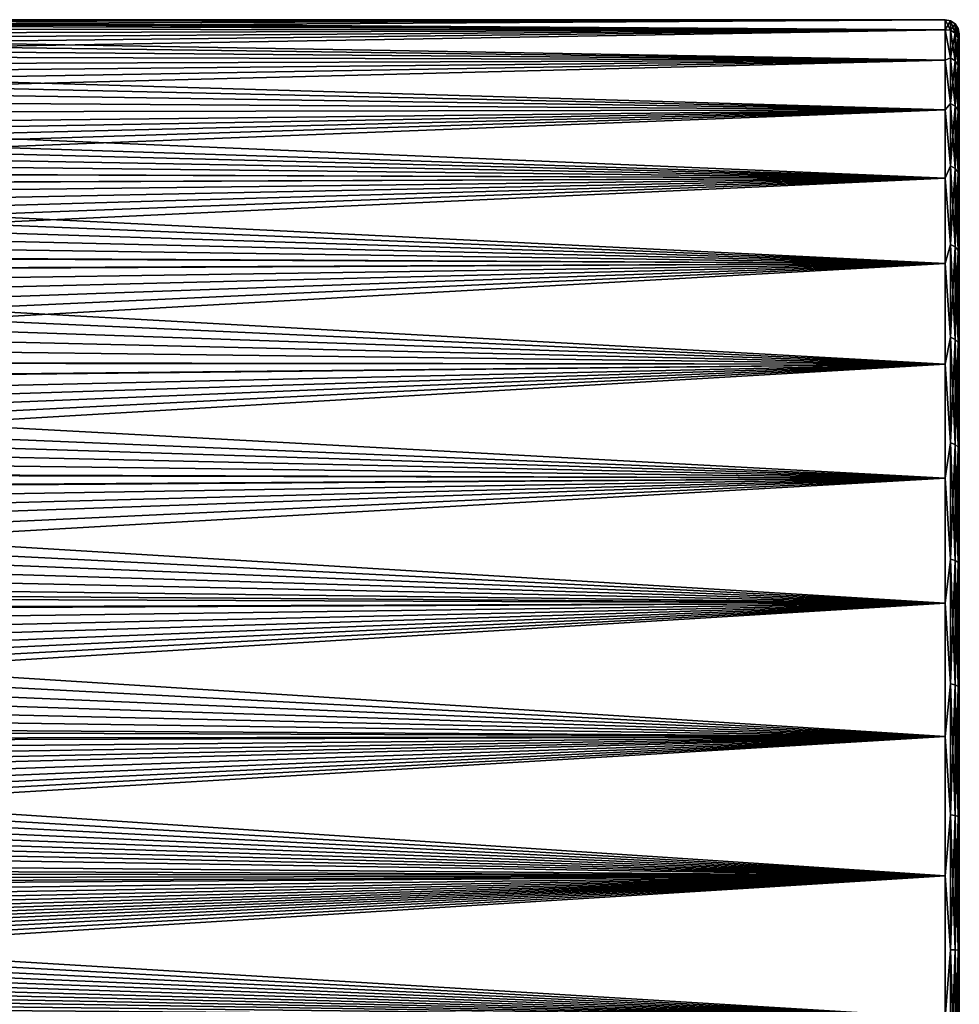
# Model space of a CAD drawing. Header units: millimetres. Extents: x -24 to 72, y 0 to 310.
# Tile 37 of 251: x 40 to 60, y 85 to 106. Entities that reach past the tile are written whole.
import ezdxf

# ---------------------------------------------------------------- set-up
doc = ezdxf.new("R2010")
doc.units = ezdxf.units.MM
doc.header["$LTSCALE"] = 65.185185
for name, color, linetype in [('10', 7, 'CONTINUOUS'), ('6', 7, 'CONTINUOUS'), ('7', 7, 'CONTINUOUS'), ('8', 7, 'CONTINUOUS'), ('9', 7, 'CONTINUOUS')]:
    doc.layers.add(name, color=color, linetype=linetype)

msp = doc.modelspace()

# ---------------------------------------------------------------- linework, layer by layer
at = {"layer": '10', "color": 7, "linetype": 'CONTINUOUS'}
for points in [[(59.7, 105.286, -2.989), (59.7, 105.5), (59.815, 105.282, -2.856), (59.7, 105.286, -2.989)], [(59.7, 105.5), (59.815, 105.477), (59.815, 105.282, -2.856), (59.7, 105.5)], [(59.815, 105.477), (59.912, 105.412, 0), (59.912, 105.217, -2.848), (59.815, 105.477)], [(59.815, 105.282, -2.856), (59.815, 105.477), (59.912, 105.217, -2.848), (59.815, 105.282, -2.856)], [(59.7, 104.649, -5.916), (59.7, 105.286, -2.989), (59.815, 104.699, -5.66), (59.7, 104.649, -5.916)], [(59.815, 104.699, -5.66), (59.7, 105.286, -2.989), (59.815, 105.282, -2.856), (59.815, 104.699, -5.66)], [(59.815, 104.699, -5.66), (59.815, 105.282, -2.856), (59.912, 104.637, -5.642), (59.815, 104.699, -5.66)], [(59.912, 104.637, -5.642), (59.815, 105.282, -2.856), (59.912, 105.217, -2.848), (59.912, 104.637, -5.642)], [(59.912, 105.412, 0), (59.977, 105.315, 0), (59.977, 105.121, -2.834), (59.912, 105.412, 0)], [(59.912, 105.217, -2.848), (59.912, 105.412, 0), (59.977, 105.121, -2.834), (59.912, 105.217, -2.848)], [(60, 105.2), (60, 104.992, -2.925), (59.977, 105.315, 0), (60, 105.2)], [(59.977, 105.315, 0), (60, 104.992, -2.925), (59.977, 105.121, -2.834), (59.977, 105.315, 0)], [(59.912, 104.637, -5.642), (59.912, 105.217, -2.848), (59.977, 104.543, -5.616), (59.912, 104.637, -5.642)], [(59.977, 104.543, -5.616), (59.912, 105.217, -2.848), (59.977, 105.121, -2.834), (59.977, 104.543, -5.616)], [(60, 104.992, -2.925), (59.977, 104.543, -5.616), (59.977, 105.121, -2.834), (60, 104.992, -2.925)], [(60, 104.992, -2.925), (60, 104.367, -5.812), (59.977, 104.543, -5.616), (60, 104.992, -2.925)], [(59.815, 103.74, -8.357), (59.7, 104.649, -5.916), (59.815, 104.699, -5.66), (59.815, 103.74, -8.357)], [(59.7, 103.602, -8.724), (59.7, 104.649, -5.916), (59.815, 103.74, -8.357), (59.7, 103.602, -8.724)], [(59.815, 103.74, -8.357), (59.815, 104.699, -5.66), (59.912, 103.681, -8.331), (59.815, 103.74, -8.357)], [(59.912, 103.681, -8.331), (59.815, 104.699, -5.66), (59.912, 104.637, -5.642), (59.912, 103.681, -8.331)], [(59.912, 103.681, -8.331), (59.912, 104.637, -5.642), (59.977, 103.591, -8.293), (59.912, 103.681, -8.331)], [(59.977, 103.591, -8.293), (59.912, 104.637, -5.642), (59.977, 104.543, -5.616), (59.977, 103.591, -8.293)], [(60, 104.367, -5.812), (60, 103.901, -7.217), (59.977, 104.543, -5.616), (60, 104.367, -5.812)], [(60, 103.901, -7.217), (59.977, 103.591, -8.293), (59.977, 104.543, -5.616), (60, 103.901, -7.217)], [(60, 103.901, -7.217), (60, 103.336, -8.584), (59.977, 103.591, -8.293), (60, 103.901, -7.217)], [(59.815, 102.423, -10.899), (59.7, 103.602, -8.724), (59.815, 103.74, -8.357), (59.815, 102.423, -10.899)], [(59.7, 102.166, -11.353), (59.7, 103.602, -8.724), (59.815, 102.423, -10.899), (59.7, 102.166, -11.353)], [(59.815, 102.423, -10.899), (59.815, 103.74, -8.357), (59.912, 102.368, -10.866), (59.815, 102.423, -10.899)], [(59.912, 102.368, -10.866), (59.815, 103.74, -8.357), (59.912, 103.681, -8.331), (59.912, 102.368, -10.866)], [(59.912, 102.368, -10.866), (59.912, 103.681, -8.331), (59.977, 102.284, -10.815), (59.912, 102.368, -10.866)], [(59.977, 102.284, -10.815), (59.912, 103.681, -8.331), (59.977, 103.591, -8.293), (59.977, 102.284, -10.815)], [(60, 103.336, -8.584), (59.977, 102.284, -10.815), (59.977, 103.591, -8.293), (60, 103.336, -8.584)], [(60, 103.336, -8.584), (60, 101.923, -11.178), (59.977, 102.284, -10.815), (60, 103.336, -8.584)], [(59.815, 100.772, -13.238), (59.7, 102.166, -11.353), (59.815, 102.423, -10.899), (59.815, 100.772, -13.238)], [(59.815, 100.772, -13.238), (59.815, 102.423, -10.899), (59.912, 100.722, -13.197), (59.815, 100.772, -13.238)], [(59.912, 100.722, -13.197), (59.815, 102.423, -10.899), (59.912, 102.368, -10.866), (59.912, 100.722, -13.197)], [(59.912, 100.722, -13.197), (59.912, 102.368, -10.866), (59.977, 100.646, -13.136), (59.912, 100.722, -13.197)], [(59.977, 100.646, -13.136), (59.912, 102.368, -10.866), (59.977, 102.284, -10.815), (59.977, 100.646, -13.136)], [(59.7, 100.371, -13.752), (59.7, 102.166, -11.353), (59.815, 100.772, -13.238), (59.7, 100.371, -13.752)], [(60, 101.923, -11.178), (60, 101.08, -12.393), (59.977, 102.284, -10.815), (60, 101.923, -11.178)], [(60, 101.08, -12.393), (59.977, 100.646, -13.136), (59.977, 102.284, -10.815), (60, 101.08, -12.393)], [(60, 101.08, -12.393), (60, 100.153, -13.545), (59.977, 100.646, -13.136), (60, 101.08, -12.393)], [(59.815, 98.818, -15.331), (59.7, 100.371, -13.752), (59.815, 100.772, -13.238), (59.815, 98.818, -15.331)], [(59.815, 98.818, -15.331), (59.815, 100.772, -13.238), (59.912, 98.774, -15.283), (59.815, 98.818, -15.331)], [(59.912, 98.774, -15.283), (59.815, 100.772, -13.238), (59.912, 100.722, -13.197), (59.912, 98.774, -15.283)], [(59.912, 98.774, -15.283), (59.912, 100.722, -13.197), (59.977, 98.707, -15.212), (59.912, 98.774, -15.283)], [(59.977, 98.707, -15.212), (59.912, 100.722, -13.197), (59.977, 100.646, -13.136), (59.977, 98.707, -15.212)], [(60, 100.153, -13.545), (59.977, 98.707, -15.212), (59.977, 100.646, -13.136), (60, 100.153, -13.545)], [(59.7, 98.252, -15.871), (59.7, 100.371, -13.752), (59.815, 98.818, -15.331), (59.7, 98.252, -15.871)], [(60, 100.153, -13.545), (60, 98.064, -15.637), (59.977, 98.707, -15.212), (60, 100.153, -13.545)], [(59.815, 96.597, -17.138), (59.7, 98.252, -15.871), (59.815, 98.818, -15.331), (59.815, 96.597, -17.138)], [(59.815, 96.597, -17.138), (59.815, 98.818, -15.331), (59.912, 96.56, -17.085), (59.815, 96.597, -17.138)], [(59.912, 96.56, -17.085), (59.815, 98.818, -15.331), (59.912, 98.774, -15.283), (59.912, 96.56, -17.085)], [(59.912, 96.56, -17.085), (59.912, 98.774, -15.283), (59.977, 96.503, -17.005), (59.912, 96.56, -17.085)], [(59.977, 96.503, -17.005), (59.912, 98.774, -15.283), (59.977, 98.707, -15.212), (59.977, 96.503, -17.005)], [(60, 98.064, -15.637), (59.977, 96.503, -17.005), (59.977, 98.707, -15.212), (60, 98.064, -15.637)], [(59.7, 95.853, -17.666), (59.7, 98.252, -15.871), (59.815, 96.597, -17.138), (59.7, 95.853, -17.666)], [(60, 98.064, -15.637), (60, 95.699, -17.409), (59.977, 96.503, -17.005), (60, 98.064, -15.637)], [(59.815, 94.151, -18.625), (59.7, 95.853, -17.666), (59.815, 96.597, -17.138), (59.815, 94.151, -18.625)], [(59.815, 94.151, -18.625), (59.815, 96.597, -17.138), (59.912, 94.121, -18.567), (59.815, 94.151, -18.625)], [(59.912, 94.121, -18.567), (59.815, 96.597, -17.138), (59.912, 96.56, -17.085), (59.912, 94.121, -18.567)], [(59.912, 94.121, -18.567), (59.912, 96.56, -17.085), (59.977, 94.076, -18.481), (59.912, 94.121, -18.567)], [(59.977, 94.076, -18.481), (59.912, 96.56, -17.085), (59.977, 96.503, -17.005), (59.977, 94.076, -18.481)], [(60, 95.699, -17.409), (59.977, 94.076, -18.481), (59.977, 96.503, -17.005), (60, 95.699, -17.409)], [(59.7, 93.224, -19.102), (59.7, 95.853, -17.666), (59.815, 94.151, -18.625), (59.7, 93.224, -19.102)], [(60, 95.699, -17.409), (60, 93.105, -18.827), (59.977, 94.076, -18.481), (60, 95.699, -17.409)], [(59.815, 91.525, -19.766), (59.7, 93.224, -19.102), (59.815, 94.151, -18.625), (59.815, 91.525, -19.766)], [(59.815, 91.525, -19.766), (59.815, 94.151, -18.625), (59.912, 91.503, -19.705), (59.815, 91.525, -19.766)], [(59.912, 91.503, -19.705), (59.815, 94.151, -18.625), (59.912, 94.121, -18.567), (59.912, 91.503, -19.705)], [(59.912, 91.503, -19.705), (59.912, 94.121, -18.567), (59.977, 91.47, -19.613), (59.912, 91.503, -19.705)], [(59.977, 91.47, -19.613), (59.912, 94.121, -18.567), (59.977, 94.076, -18.481), (59.977, 91.47, -19.613)], [(60, 93.105, -18.827), (59.977, 91.47, -19.613), (59.977, 94.076, -18.481), (60, 93.105, -18.827)], [(59.7, 90.416, -20.149), (59.7, 93.224, -19.102), (59.815, 91.525, -19.766), (59.7, 90.416, -20.149)], [(60, 93.105, -18.827), (60, 90.336, -19.86), (59.977, 91.47, -19.613), (60, 93.105, -18.827)], [(59.815, 88.768, -20.538), (59.7, 90.416, -20.149), (59.815, 91.525, -19.766), (59.815, 88.768, -20.538)], [(59.815, 88.768, -20.538), (59.815, 91.525, -19.766), (59.912, 88.755, -20.475), (59.815, 88.768, -20.538)], [(59.912, 88.755, -20.475), (59.815, 91.525, -19.766), (59.912, 91.503, -19.705), (59.912, 88.755, -20.475)], [(59.912, 88.755, -20.475), (59.912, 91.503, -19.705), (59.977, 88.735, -20.379), (59.912, 88.755, -20.475)], [(59.977, 88.735, -20.379), (59.912, 91.503, -19.705), (59.977, 91.47, -19.613), (59.977, 88.735, -20.379)], [(60, 90.336, -19.86), (59.977, 88.735, -20.379), (59.977, 91.47, -19.613), (60, 90.336, -19.86)], [(59.7, 87.489, -20.786), (59.7, 90.416, -20.149), (59.815, 88.768, -20.538), (59.7, 87.489, -20.786)], [(60, 90.336, -19.86), (60, 87.448, -20.489), (59.977, 88.735, -20.379), (60, 90.336, -19.86)], [(59.815, 85.932, -20.928), (59.7, 87.489, -20.786), (59.815, 88.768, -20.538), (59.815, 85.932, -20.928)], [(59.815, 85.932, -20.928), (59.815, 88.768, -20.538), (59.912, 85.927, -20.863), (59.815, 85.932, -20.928)], [(59.912, 85.927, -20.863), (59.815, 88.768, -20.538), (59.912, 88.755, -20.475), (59.912, 85.927, -20.863)], [(59.912, 85.927, -20.863), (59.912, 88.755, -20.475), (59.977, 85.92, -20.766), (59.912, 85.927, -20.863)], [(59.977, 85.92, -20.766), (59.912, 88.755, -20.475), (59.977, 88.735, -20.379), (59.977, 85.92, -20.766)], [(60, 87.448, -20.489), (59.977, 85.92, -20.766), (59.977, 88.735, -20.379), (60, 87.448, -20.489)], [(59.7, 84.5, -21), (59.7, 87.489, -20.786), (59.815, 85.932, -20.928), (59.7, 84.5, -21)], [(60, 87.448, -20.489), (60, 84.5, -20.7), (59.977, 85.92, -20.766), (60, 87.448, -20.489)], [(59.815, 83.068, -20.928), (59.7, 84.5, -21), (59.815, 85.932, -20.928), (59.815, 83.068, -20.928)], [(59.815, 83.068, -20.928), (59.815, 85.932, -20.928), (59.912, 83.073, -20.863), (59.815, 83.068, -20.928)], [(59.912, 83.073, -20.863), (59.815, 85.932, -20.928), (59.912, 85.927, -20.863), (59.912, 83.073, -20.863)], [(59.912, 83.073, -20.863), (59.912, 85.927, -20.863), (59.977, 83.08, -20.766), (59.912, 83.073, -20.863)], [(59.977, 83.08, -20.766), (59.912, 85.927, -20.863), (59.977, 85.92, -20.766), (59.977, 83.08, -20.766)], [(60, 84.5, -20.7), (59.977, 83.08, -20.766), (59.977, 85.92, -20.766), (60, 84.5, -20.7)]]:
    msp.add_3dface(points, dxfattribs=at)
at = {"layer": '6', "color": 7, "linetype": 'CONTINUOUS'}
for points in [[(28.429, 105.388, 2.163), (28.373, 105.303, 2.868), (59.7, 105.5), (28.429, 105.388, 2.163)], [(59.7, 105.5), (28.373, 105.303, 2.868), (59.7, 105.286, 2.989), (59.7, 105.5)], [(28.469, 105.45, 1.451), (28.429, 105.388, 2.163), (59.7, 105.5), (28.469, 105.45, 1.451)], [(28.492, 105.487, 0.729), (28.469, 105.45, 1.451), (59.7, 105.5), (28.492, 105.487, 0.729)], [(28.5, 105.5), (28.492, 105.487, 0.729), (59.7, 105.5), (28.5, 105.5)], [(28.105, 104.912, 4.935), (27.98, 104.737, 5.609), (59.7, 105.286, 2.989), (28.105, 104.912, 4.935)], [(59.7, 105.286, 2.989), (27.98, 104.737, 5.609), (59.7, 104.649, 5.916), (59.7, 105.286, 2.989)], [(28.211, 105.065, 4.253), (28.105, 104.912, 4.935), (59.7, 105.286, 2.989), (28.211, 105.065, 4.253)], [(28.301, 105.195, 3.564), (28.211, 105.065, 4.253), (59.7, 105.286, 2.989), (28.301, 105.195, 3.564)], [(28.373, 105.303, 2.868), (28.301, 105.195, 3.564), (59.7, 105.286, 2.989), (28.373, 105.303, 2.868)], [(27.498, 104.084, 7.582), (27.298, 103.822, 8.226), (59.7, 104.649, 5.916), (27.498, 104.084, 7.582)], [(59.7, 104.649, 5.916), (27.298, 103.822, 8.226), (59.7, 103.602, 8.724), (59.7, 104.649, 5.916)], [(27.678, 104.323, 6.931), (27.498, 104.084, 7.582), (59.7, 104.649, 5.916), (27.678, 104.323, 6.931)], [(27.838, 104.541, 6.274), (27.678, 104.323, 6.931), (59.7, 104.649, 5.916), (27.838, 104.541, 6.274)], [(27.98, 104.737, 5.609), (27.838, 104.541, 6.274), (59.7, 104.649, 5.916), (27.98, 104.737, 5.609)], [(27.298, 103.822, 8.226), (27.078, 103.538, 8.863), (59.7, 103.602, 8.724), (27.298, 103.822, 8.226)], [(26.285, 102.541, 10.748), (26.08, 102.288, 11.161), (59.7, 103.602, 8.724), (26.285, 102.541, 10.748)], [(59.7, 103.602, 8.724), (26.08, 102.288, 11.161), (59.7, 102.166, 11.353), (59.7, 103.602, 8.724)], [(26.479, 102.782, 10.333), (26.285, 102.541, 10.748), (59.7, 103.602, 8.724), (26.479, 102.782, 10.333)], [(26.663, 103.012, 9.915), (26.479, 102.782, 10.333), (59.7, 103.602, 8.724), (26.663, 103.012, 9.915)], [(26.837, 103.23, 9.496), (26.663, 103.012, 9.915), (59.7, 103.602, 8.724), (26.837, 103.23, 9.496)], [(27.078, 103.538, 8.863), (26.837, 103.23, 9.496), (59.7, 103.602, 8.724), (27.078, 103.538, 8.863)], [(24.894, 100.856, 13.171), (24.62, 100.531, 13.565), (59.7, 102.166, 11.353), (24.894, 100.856, 13.171)], [(59.7, 102.166, 11.353), (24.62, 100.531, 13.565), (59.7, 100.371, 13.752), (59.7, 102.166, 11.353)], [(25.154, 101.166, 12.776), (24.894, 100.856, 13.171), (59.7, 102.166, 11.353), (25.154, 101.166, 12.776)], [(25.401, 101.463, 12.38), (25.154, 101.166, 12.776), (59.7, 102.166, 11.353), (25.401, 101.463, 12.38)], [(25.638, 101.749, 11.978), (25.401, 101.463, 12.38), (59.7, 102.166, 11.353), (25.638, 101.749, 11.978)], [(25.864, 102.025, 11.571), (25.638, 101.749, 11.978), (59.7, 102.166, 11.353), (25.864, 102.025, 11.571)], [(26.08, 102.288, 11.161), (25.864, 102.025, 11.571), (59.7, 102.166, 11.353), (26.08, 102.288, 11.161)], [(24.62, 100.531, 13.565), (24.333, 100.192, 13.956), (59.7, 100.371, 13.752), (24.62, 100.531, 13.565)], [(23.055, 98.692, 15.478), (22.703, 98.28, 15.847), (59.7, 100.371, 13.752), (23.055, 98.692, 15.478)], [(59.7, 100.371, 13.752), (22.703, 98.28, 15.847), (59.7, 98.252, 15.871), (59.7, 100.371, 13.752)], [(23.394, 99.089, 15.105), (23.055, 98.692, 15.478), (59.7, 100.371, 13.752), (23.394, 99.089, 15.105)], [(23.72, 99.471, 14.726), (23.394, 99.089, 15.105), (59.7, 100.371, 13.752), (23.72, 99.471, 14.726)], [(24.033, 99.839, 14.343), (23.72, 99.471, 14.726), (59.7, 100.371, 13.752), (24.033, 99.839, 14.343)], [(24.333, 100.192, 13.956), (24.033, 99.839, 14.343), (59.7, 100.371, 13.752), (24.333, 100.192, 13.956)], [(21.05, 96.323, 17.355), (20.741, 95.951, 17.603), (59.7, 98.252, 15.871), (21.05, 96.323, 17.355)], [(59.7, 98.252, 15.871), (20.741, 95.951, 17.603), (59.7, 95.853, 17.666), (59.7, 98.252, 15.871)], [(21.356, 96.69, 17.1), (21.05, 96.323, 17.355), (59.7, 98.252, 15.871), (21.356, 96.69, 17.1)], [(21.656, 97.047, 16.839), (21.356, 96.69, 17.1), (59.7, 98.252, 15.871), (21.656, 97.047, 16.839)], [(21.951, 97.396, 16.574), (21.656, 97.047, 16.839), (59.7, 98.252, 15.871), (21.951, 97.396, 16.574)], [(22.335, 97.848, 16.212), (21.951, 97.396, 16.574), (59.7, 98.252, 15.871), (22.335, 97.848, 16.212)], [(22.703, 98.28, 15.847), (22.335, 97.848, 16.212), (59.7, 98.252, 15.871), (22.703, 98.28, 15.847)], [(20.741, 95.951, 17.603), (20.432, 95.576, 17.842), (59.7, 95.853, 17.666), (20.741, 95.951, 17.603)], [(19.13, 93.965, 18.746), (18.77, 93.511, 18.969), (59.7, 95.853, 17.666), (19.13, 93.965, 18.746)], [(59.7, 95.853, 17.666), (18.77, 93.511, 18.969), (59.7, 93.224, 19.102), (59.7, 95.853, 17.666)], [(19.508, 94.439, 18.499), (19.13, 93.965, 18.746), (59.7, 95.853, 17.666), (19.508, 94.439, 18.499)], [(19.807, 94.809, 18.295), (19.508, 94.439, 18.499), (59.7, 95.853, 17.666), (19.807, 94.809, 18.295)], [(20.118, 95.192, 18.074), (19.807, 94.809, 18.295), (59.7, 95.853, 17.666), (20.118, 95.192, 18.074)], [(20.432, 95.576, 17.842), (20.118, 95.192, 18.074), (59.7, 95.853, 17.666), (20.432, 95.576, 17.842)], [(18.77, 93.511, 18.969), (18.428, 93.077, 19.169), (59.7, 93.224, 19.102), (18.77, 93.511, 18.969)], [(16.694, 90.878, 20.008), (16.449, 90.57, 20.104), (59.7, 93.224, 19.102), (16.694, 90.878, 20.008)], [(59.7, 93.224, 19.102), (16.449, 90.57, 20.104), (59.7, 90.416, 20.149), (59.7, 93.224, 19.102)], [(16.951, 91.201, 19.902), (16.694, 90.878, 20.008), (59.7, 93.224, 19.102), (16.951, 91.201, 19.902)], [(17.22, 91.541, 19.785), (16.951, 91.201, 19.902), (59.7, 93.224, 19.102), (17.22, 91.541, 19.785)], [(17.5, 91.896, 19.654), (17.22, 91.541, 19.785), (59.7, 93.224, 19.102), (17.5, 91.896, 19.654)], [(17.795, 92.271, 19.509), (17.5, 91.896, 19.654), (59.7, 93.224, 19.102), (17.795, 92.271, 19.509)], [(18.104, 92.664, 19.348), (17.795, 92.271, 19.509), (59.7, 93.224, 19.102), (18.104, 92.664, 19.348)], [(18.428, 93.077, 19.169), (18.104, 92.664, 19.348), (59.7, 93.224, 19.102), (18.428, 93.077, 19.169)], [(16.449, 90.57, 20.104), (16.215, 90.276, 20.19), (59.7, 90.416, 20.149), (16.449, 90.57, 20.104)], [(14.408, 87.954, 20.714), (14.212, 87.679, 20.758), (59.7, 90.416, 20.149), (14.408, 87.954, 20.714)], [(59.7, 90.416, 20.149), (14.212, 87.679, 20.758), (59.7, 87.489, 20.786), (59.7, 90.416, 20.149)], [(14.623, 88.245, 20.663), (14.408, 87.954, 20.714), (59.7, 90.416, 20.149), (14.623, 88.245, 20.663)], [(14.856, 88.553, 20.605), (14.623, 88.245, 20.663), (59.7, 90.416, 20.149), (14.856, 88.553, 20.605)], [(15.109, 88.88, 20.538), (14.856, 88.553, 20.605), (59.7, 90.416, 20.149), (15.109, 88.88, 20.538)], [(15.382, 89.228, 20.461), (15.109, 88.88, 20.538), (59.7, 90.416, 20.149), (15.382, 89.228, 20.461)], [(15.576, 89.473, 20.403), (15.382, 89.228, 20.461), (59.7, 90.416, 20.149), (15.576, 89.473, 20.403)], [(15.779, 89.728, 20.339), (15.576, 89.473, 20.403), (59.7, 90.416, 20.149), (15.779, 89.728, 20.339)], [(15.992, 89.996, 20.268), (15.779, 89.728, 20.339), (59.7, 90.416, 20.149), (15.992, 89.996, 20.268)], [(16.215, 90.276, 20.19), (15.992, 89.996, 20.268), (59.7, 90.416, 20.149), (16.215, 90.276, 20.19)], [(14.212, 87.679, 20.758), (14.033, 87.418, 20.796), (59.7, 87.489, 20.786), (14.212, 87.679, 20.758)], [(13.05, 84.786, 20.998), (13.047, 84.563, 21), (59.7, 87.489, 20.786), (13.05, 84.786, 20.998)], [(59.7, 87.489, 20.786), (13.047, 84.563, 21), (59.7, 84.5, 21), (59.7, 87.489, 20.786)], [(13.058, 85.008, 20.994), (13.05, 84.786, 20.998), (59.7, 87.489, 20.786), (13.058, 85.008, 20.994)], [(13.074, 85.214, 20.988), (13.058, 85.008, 20.994), (59.7, 87.489, 20.786), (13.074, 85.214, 20.988)], [(13.097, 85.403, 20.981), (13.074, 85.214, 20.988), (59.7, 87.489, 20.786), (13.097, 85.403, 20.981)], [(13.128, 85.577, 20.972), (13.097, 85.403, 20.981), (59.7, 87.489, 20.786), (13.128, 85.577, 20.972)], [(13.17, 85.747, 20.963), (13.128, 85.577, 20.972), (59.7, 87.489, 20.786), (13.17, 85.747, 20.963)], [(13.224, 85.919, 20.952), (13.17, 85.747, 20.963), (59.7, 87.489, 20.786), (13.224, 85.919, 20.952)], [(13.294, 86.1, 20.939), (13.224, 85.919, 20.952), (59.7, 87.489, 20.786), (13.294, 86.1, 20.939)], [(13.379, 86.292, 20.923), (13.294, 86.1, 20.939), (59.7, 87.489, 20.786), (13.379, 86.292, 20.923)], [(13.479, 86.495, 20.905), (13.379, 86.292, 20.923), (59.7, 87.489, 20.786), (13.479, 86.495, 20.905)], [(13.594, 86.709, 20.884), (13.479, 86.495, 20.905), (59.7, 87.489, 20.786), (13.594, 86.709, 20.884)], [(13.725, 86.934, 20.859), (13.594, 86.709, 20.884), (59.7, 87.489, 20.786), (13.725, 86.934, 20.859)], [(13.871, 87.17, 20.83), (13.725, 86.934, 20.859), (59.7, 87.489, 20.786), (13.871, 87.17, 20.83)], [(14.033, 87.418, 20.796), (13.871, 87.17, 20.83), (59.7, 87.489, 20.786), (14.033, 87.418, 20.796)]]:
    msp.add_3dface(points, dxfattribs=at)
at = {"layer": '7', "color": 7, "linetype": 'CONTINUOUS'}
for points in [[(60, 104.992, -2.925), (60, 105.2), (60, 64.008, -2.925), (60, 104.992, -2.925)], [(60, 64.008, -2.925), (60, 105.2), (60, 63.8), (60, 64.008, -2.925)], [(60, 63.8), (60, 105.2), (60, 104.992, 2.925), (60, 63.8)], [(60, 104.367, -5.812), (60, 104.992, -2.925), (60, 64.633, -5.812), (60, 104.367, -5.812)], [(60, 64.633, -5.812), (60, 104.992, -2.925), (60, 64.008, -2.925), (60, 64.633, -5.812)], [(60, 64.008, 2.925), (60, 63.8), (60, 104.992, 2.925), (60, 64.008, 2.925)], [(60, 104.367, 5.812), (60, 64.008, 2.925), (60, 104.992, 2.925), (60, 104.367, 5.812)], [(60, 103.901, -7.217), (60, 104.367, -5.812), (60, 65.099, -7.217), (60, 103.901, -7.217)], [(60, 65.099, -7.217), (60, 104.367, -5.812), (60, 64.633, -5.812), (60, 65.099, -7.217)], [(60, 64.633, 5.812), (60, 64.008, 2.925), (60, 104.367, 5.812), (60, 64.633, 5.812)], [(60, 103.901, 7.217), (60, 64.633, 5.812), (60, 104.367, 5.812), (60, 103.901, 7.217)], [(60, 103.336, -8.584), (60, 103.901, -7.217), (60, 65.664, -8.584), (60, 103.336, -8.584)], [(60, 65.664, -8.584), (60, 103.901, -7.217), (60, 65.099, -7.217), (60, 65.664, -8.584)], [(60, 65.099, 7.217), (60, 64.633, 5.812), (60, 103.901, 7.217), (60, 65.099, 7.217)], [(60, 103.336, 8.584), (60, 65.099, 7.217), (60, 103.901, 7.217), (60, 103.336, 8.584)], [(60, 101.923, -11.178), (60, 103.336, -8.584), (60, 67.077, -11.178), (60, 101.923, -11.178)], [(60, 67.077, -11.178), (60, 103.336, -8.584), (60, 65.664, -8.584), (60, 67.077, -11.178)], [(60, 65.664, 8.584), (60, 65.099, 7.217), (60, 103.336, 8.584), (60, 65.664, 8.584)], [(60, 101.923, 11.178), (60, 65.664, 8.584), (60, 103.336, 8.584), (60, 101.923, 11.178)], [(60, 101.08, -12.393), (60, 101.923, -11.178), (60, 67.92, -12.393), (60, 101.08, -12.393)], [(60, 67.92, -12.393), (60, 101.923, -11.178), (60, 67.077, -11.178), (60, 67.92, -12.393)], [(60, 67.077, 11.178), (60, 65.664, 8.584), (60, 101.923, 11.178), (60, 67.077, 11.178)], [(60, 101.08, 12.393), (60, 67.077, 11.178), (60, 101.923, 11.178), (60, 101.08, 12.393)], [(60, 100.153, -13.545), (60, 101.08, -12.393), (60, 68.847, -13.545), (60, 100.153, -13.545)], [(60, 68.847, -13.545), (60, 101.08, -12.393), (60, 67.92, -12.393), (60, 68.847, -13.545)], [(60, 67.92, 12.393), (60, 67.077, 11.178), (60, 101.08, 12.393), (60, 67.92, 12.393)], [(60, 100.153, 13.545), (60, 67.92, 12.393), (60, 101.08, 12.393), (60, 100.153, 13.545)], [(60, 98.064, -15.637), (60, 100.153, -13.545), (60, 70.936, -15.637), (60, 98.064, -15.637)], [(60, 70.936, -15.637), (60, 100.153, -13.545), (60, 68.847, -13.545), (60, 70.936, -15.637)], [(60, 68.847, 13.545), (60, 67.92, 12.393), (60, 100.153, 13.545), (60, 68.847, 13.545)], [(60, 98.064, 15.637), (60, 68.847, 13.545), (60, 100.153, 13.545), (60, 98.064, 15.637)], [(60, 95.699, -17.409), (60, 98.064, -15.637), (60, 73.301, -17.409), (60, 95.699, -17.409)], [(60, 73.301, -17.409), (60, 98.064, -15.637), (60, 70.936, -15.637), (60, 73.301, -17.409)], [(60, 70.936, 15.637), (60, 68.847, 13.545), (60, 98.064, 15.637), (60, 70.936, 15.637)], [(60, 95.699, 17.409), (60, 70.936, 15.637), (60, 98.064, 15.637), (60, 95.699, 17.409)], [(60, 93.105, -18.827), (60, 95.699, -17.409), (60, 75.895, -18.827), (60, 93.105, -18.827)], [(60, 75.895, -18.827), (60, 95.699, -17.409), (60, 73.301, -17.409), (60, 75.895, -18.827)], [(60, 73.301, 17.409), (60, 70.936, 15.637), (60, 95.699, 17.409), (60, 73.301, 17.409)], [(60, 93.105, 18.827), (60, 73.301, 17.409), (60, 95.699, 17.409), (60, 93.105, 18.827)], [(60, 90.336, -19.86), (60, 93.105, -18.827), (60, 78.664, -19.86), (60, 90.336, -19.86)], [(60, 78.664, -19.86), (60, 93.105, -18.827), (60, 75.895, -18.827), (60, 78.664, -19.86)], [(60, 75.895, 18.827), (60, 73.301, 17.409), (60, 93.105, 18.827), (60, 75.895, 18.827)], [(60, 90.336, 19.86), (60, 75.895, 18.827), (60, 93.105, 18.827), (60, 90.336, 19.86)], [(60, 87.448, -20.489), (60, 90.336, -19.86), (60, 81.552, -20.489), (60, 87.448, -20.489)], [(60, 81.552, -20.489), (60, 90.336, -19.86), (60, 78.664, -19.86), (60, 81.552, -20.489)], [(60, 78.664, 19.86), (60, 75.895, 18.827), (60, 90.336, 19.86), (60, 78.664, 19.86)], [(60, 87.448, 20.489), (60, 78.664, 19.86), (60, 90.336, 19.86), (60, 87.448, 20.489)], [(60, 84.5, -20.7), (60, 87.448, -20.489), (60, 81.552, -20.489), (60, 84.5, -20.7)], [(60, 81.552, 20.489), (60, 78.664, 19.86), (60, 87.448, 20.489), (60, 81.552, 20.489)], [(60, 84.5, 20.7), (60, 81.552, 20.489), (60, 87.448, 20.489), (60, 84.5, 20.7)]]:
    msp.add_3dface(points, dxfattribs=at)
at = {"layer": '8', "color": 7, "linetype": 'CONTINUOUS'}
for points in [[(28.469, 105.45, -1.446), (28.492, 105.487, -0.727), (59.7, 105.286, -2.989), (28.469, 105.45, -1.446)], [(28.492, 105.487, -0.727), (28.5, 105.5), (59.7, 105.286, -2.989), (28.492, 105.487, -0.727)], [(28.5, 105.5), (59.7, 105.5), (59.7, 105.286, -2.989), (28.5, 105.5)], [(28.301, 105.197, -3.556), (28.373, 105.304, -2.861), (59.7, 105.286, -2.989), (28.301, 105.197, -3.556)], [(59.7, 104.649, -5.916), (28.301, 105.197, -3.556), (59.7, 105.286, -2.989), (59.7, 104.649, -5.916)], [(28.373, 105.304, -2.861), (28.429, 105.389, -2.157), (59.7, 105.286, -2.989), (28.373, 105.304, -2.861)], [(28.429, 105.389, -2.157), (28.469, 105.45, -1.446), (59.7, 105.286, -2.989), (28.429, 105.389, -2.157)], [(28.104, 104.914, -4.927), (28.211, 105.066, -4.246), (59.7, 104.649, -5.916), (28.104, 104.914, -4.927)], [(28.211, 105.066, -4.246), (28.301, 105.197, -3.556), (59.7, 104.649, -5.916), (28.211, 105.066, -4.246)], [(27.98, 104.739, -5.601), (28.104, 104.914, -4.927), (59.7, 104.649, -5.916), (27.98, 104.739, -5.601)], [(27.838, 104.543, -6.267), (27.98, 104.739, -5.601), (59.7, 104.649, -5.916), (27.838, 104.543, -6.267)], [(59.7, 103.602, -8.724), (27.838, 104.543, -6.267), (59.7, 104.649, -5.916), (59.7, 103.602, -8.724)], [(27.678, 104.325, -6.925), (27.838, 104.543, -6.267), (59.7, 103.602, -8.724), (27.678, 104.325, -6.925)], [(27.498, 104.086, -7.577), (27.678, 104.325, -6.925), (59.7, 103.602, -8.724), (27.498, 104.086, -7.577)], [(27.299, 103.824, -8.222), (27.498, 104.086, -7.577), (59.7, 103.602, -8.724), (27.299, 103.824, -8.222)], [(27.08, 103.539, -8.86), (27.299, 103.824, -8.222), (59.7, 103.602, -8.724), (27.08, 103.539, -8.86)], [(59.7, 102.166, -11.353), (27.08, 103.539, -8.86), (59.7, 103.602, -8.724), (59.7, 102.166, -11.353)], [(26.839, 103.232, -9.493), (27.08, 103.539, -8.86), (59.7, 102.166, -11.353), (26.839, 103.232, -9.493)], [(26.666, 103.013, -9.912), (26.839, 103.232, -9.493), (59.7, 102.166, -11.353), (26.666, 103.013, -9.912)], [(26.484, 102.784, -10.329), (26.666, 103.013, -9.912), (59.7, 102.166, -11.353), (26.484, 102.784, -10.329)], [(26.291, 102.544, -10.742), (26.484, 102.784, -10.329), (59.7, 102.166, -11.353), (26.291, 102.544, -10.742)], [(26.088, 102.294, -11.153), (26.291, 102.544, -10.742), (59.7, 102.166, -11.353), (26.088, 102.294, -11.153)], [(25.874, 102.032, -11.56), (26.088, 102.294, -11.153), (59.7, 102.166, -11.353), (25.874, 102.032, -11.56)], [(59.7, 100.371, -13.752), (25.874, 102.032, -11.56), (59.7, 102.166, -11.353), (59.7, 100.371, -13.752)], [(25.65, 101.759, -11.964), (25.874, 102.032, -11.56), (59.7, 100.371, -13.752), (25.65, 101.759, -11.964)], [(25.416, 101.476, -12.362), (25.65, 101.759, -11.964), (59.7, 100.371, -13.752), (25.416, 101.476, -12.362)], [(25.171, 101.182, -12.755), (25.416, 101.476, -12.362), (59.7, 100.371, -13.752), (25.171, 101.182, -12.755)], [(24.914, 100.875, -13.147), (25.171, 101.182, -12.755), (59.7, 100.371, -13.752), (24.914, 100.875, -13.147)], [(24.641, 100.553, -13.539), (24.914, 100.875, -13.147), (59.7, 100.371, -13.752), (24.641, 100.553, -13.539)], [(24.354, 100.215, -13.929), (24.641, 100.553, -13.539), (59.7, 100.371, -13.752), (24.354, 100.215, -13.929)], [(59.7, 98.252, -15.871), (24.354, 100.215, -13.929), (59.7, 100.371, -13.752), (59.7, 98.252, -15.871)], [(24.054, 99.862, -14.318), (24.354, 100.215, -13.929), (59.7, 98.252, -15.871), (24.054, 99.862, -14.318)], [(23.74, 99.493, -14.704), (24.054, 99.862, -14.318), (59.7, 98.252, -15.871), (23.74, 99.493, -14.704)], [(23.412, 99.11, -15.085), (23.74, 99.493, -14.704), (59.7, 98.252, -15.871), (23.412, 99.11, -15.085)], [(23.073, 98.712, -15.46), (23.412, 99.11, -15.085), (59.7, 98.252, -15.871), (23.073, 98.712, -15.46)], [(22.72, 98.299, -15.83), (23.073, 98.712, -15.46), (59.7, 98.252, -15.871), (22.72, 98.299, -15.83)], [(22.353, 97.866, -16.197), (22.72, 98.299, -15.83), (59.7, 98.252, -15.871), (22.353, 97.866, -16.197)], [(59.7, 95.853, -17.666), (22.353, 97.866, -16.197), (59.7, 98.252, -15.871), (59.7, 95.853, -17.666)], [(21.97, 97.415, -16.559), (22.353, 97.866, -16.197), (59.7, 95.853, -17.666), (21.97, 97.415, -16.559)], [(21.677, 97.067, -16.825), (21.97, 97.415, -16.559), (59.7, 95.853, -17.666), (21.677, 97.067, -16.825)], [(21.38, 96.712, -17.084), (21.677, 97.067, -16.825), (59.7, 95.853, -17.666), (21.38, 96.712, -17.084)], [(21.077, 96.348, -17.339), (21.38, 96.712, -17.084), (59.7, 95.853, -17.666), (21.077, 96.348, -17.339)], [(20.771, 95.977, -17.586), (21.077, 96.348, -17.339), (59.7, 95.853, -17.666), (20.771, 95.977, -17.586)], [(20.462, 95.602, -17.825), (20.771, 95.977, -17.586), (59.7, 95.853, -17.666), (20.462, 95.602, -17.825)], [(59.7, 93.224, -19.102), (20.462, 95.602, -17.825), (59.7, 95.853, -17.666), (59.7, 93.224, -19.102)], [(20.148, 95.218, -18.059), (20.462, 95.602, -17.825), (59.7, 93.224, -19.102), (20.148, 95.218, -18.059)], [(19.834, 94.833, -18.282), (20.148, 95.218, -18.059), (59.7, 93.224, -19.102), (19.834, 94.833, -18.282)], [(19.529, 94.456, -18.49), (19.834, 94.833, -18.282), (59.7, 93.224, -19.102), (19.529, 94.456, -18.49)], [(19.232, 94.087, -18.684), (19.529, 94.456, -18.49), (59.7, 93.224, -19.102), (19.232, 94.087, -18.684)], [(18.943, 93.726, -18.865), (19.232, 94.087, -18.684), (59.7, 93.224, -19.102), (18.943, 93.726, -18.865)], [(18.662, 93.375, -19.032), (18.943, 93.726, -18.865), (59.7, 93.224, -19.102), (18.662, 93.375, -19.032)], [(18.392, 93.036, -19.187), (18.662, 93.375, -19.032), (59.7, 93.224, -19.102), (18.392, 93.036, -19.187)], [(18.047, 92.601, -19.374), (18.392, 93.036, -19.187), (59.7, 90.416, -20.149), (18.047, 92.601, -19.374)], [(59.7, 90.416, -20.149), (18.392, 93.036, -19.187), (59.7, 93.224, -19.102), (59.7, 90.416, -20.149)], [(17.716, 92.183, -19.544), (18.047, 92.601, -19.374), (59.7, 90.416, -20.149), (17.716, 92.183, -19.544)], [(17.397, 91.782, -19.697), (17.716, 92.183, -19.544), (59.7, 90.416, -20.149), (17.397, 91.782, -19.697)], [(17.093, 91.397, -19.835), (17.397, 91.782, -19.697), (59.7, 90.416, -20.149), (17.093, 91.397, -19.835)], [(16.803, 91.032, -19.958), (17.093, 91.397, -19.835), (59.7, 90.416, -20.149), (16.803, 91.032, -19.958)], [(16.528, 90.686, -20.068), (16.803, 91.032, -19.958), (59.7, 90.416, -20.149), (16.528, 90.686, -20.068)], [(16.266, 90.355, -20.167), (16.528, 90.686, -20.068), (59.7, 90.416, -20.149), (16.266, 90.355, -20.167)], [(16.017, 90.041, -20.256), (16.266, 90.355, -20.167), (59.7, 87.489, -20.786), (16.017, 90.041, -20.256)], [(59.7, 87.489, -20.786), (16.266, 90.355, -20.167), (59.7, 90.416, -20.149), (59.7, 87.489, -20.786)], [(15.781, 89.741, -20.335), (16.017, 90.041, -20.256), (59.7, 87.489, -20.786), (15.781, 89.741, -20.335)], [(15.557, 89.454, -20.407), (15.781, 89.741, -20.335), (59.7, 87.489, -20.786), (15.557, 89.454, -20.407)], [(15.345, 89.181, -20.472), (15.557, 89.454, -20.407), (59.7, 87.489, -20.786), (15.345, 89.181, -20.472)], [(15.143, 88.92, -20.53), (15.345, 89.181, -20.472), (59.7, 87.489, -20.786), (15.143, 88.92, -20.53)], [(14.954, 88.67, -20.582), (15.143, 88.92, -20.53), (59.7, 87.489, -20.786), (14.954, 88.67, -20.582)], [(14.774, 88.43, -20.629), (14.954, 88.67, -20.582), (59.7, 87.489, -20.786), (14.774, 88.43, -20.629)], [(14.605, 88.2, -20.672), (14.774, 88.43, -20.629), (59.7, 87.489, -20.786), (14.605, 88.2, -20.672)], [(14.368, 87.872, -20.728), (14.605, 88.2, -20.672), (59.7, 87.489, -20.786), (14.368, 87.872, -20.728)], [(14.152, 87.561, -20.776), (14.368, 87.872, -20.728), (59.7, 87.489, -20.786), (14.152, 87.561, -20.776)], [(13.956, 87.266, -20.817), (14.152, 87.561, -20.776), (59.7, 87.489, -20.786), (13.956, 87.266, -20.817)], [(59.7, 84.5, -21), (13.956, 87.266, -20.817), (59.7, 87.489, -20.786), (59.7, 84.5, -21)], [(13.78, 86.987, -20.852), (13.956, 87.266, -20.817), (59.7, 84.5, -21), (13.78, 86.987, -20.852)], [(13.624, 86.72, -20.882), (13.78, 86.987, -20.852), (59.7, 84.5, -21), (13.624, 86.72, -20.882)], [(13.488, 86.467, -20.908), (13.624, 86.72, -20.882), (59.7, 84.5, -21), (13.488, 86.467, -20.908)], [(13.374, 86.227, -20.929), (13.488, 86.467, -20.908), (59.7, 84.5, -21), (13.374, 86.227, -20.929)], [(13.279, 86, -20.946), (13.374, 86.227, -20.929), (59.7, 84.5, -21), (13.279, 86, -20.946)], [(13.203, 85.785, -20.961), (13.279, 86, -20.946), (59.7, 84.5, -21), (13.203, 85.785, -20.961)], [(13.145, 85.586, -20.972), (13.203, 85.785, -20.961), (59.7, 84.5, -21), (13.145, 85.586, -20.972)], [(13.102, 85.399, -20.981), (13.145, 85.586, -20.972), (59.7, 84.5, -21), (13.102, 85.399, -20.981)], [(13.073, 85.217, -20.988), (13.102, 85.399, -20.981), (59.7, 84.5, -21), (13.073, 85.217, -20.988)], [(13.056, 85.037, -20.993), (13.073, 85.217, -20.988), (59.7, 84.5, -21), (13.056, 85.037, -20.993)], [(13.051, 84.857, -20.997), (13.056, 85.037, -20.993), (59.7, 84.5, -21), (13.051, 84.857, -20.997)], [(13.048, 84.663, -20.999), (13.051, 84.857, -20.997), (59.7, 84.5, -21), (13.048, 84.663, -20.999)]]:
    msp.add_3dface(points, dxfattribs=at)
at = {"layer": '9', "color": 7, "linetype": 'CONTINUOUS'}
for points in [[(59.7, 105.5), (59.7, 105.286, 2.989), (59.815, 105.477), (59.7, 105.5)], [(59.815, 105.477), (59.7, 105.286, 2.989), (59.815, 105.282, 2.856), (59.815, 105.477)], [(59.815, 105.477), (59.815, 105.282, 2.856), (59.912, 105.412, 0), (59.815, 105.477)], [(59.7, 105.286, 2.989), (59.7, 104.649, 5.916), (59.815, 104.699, 5.66), (59.7, 105.286, 2.989)], [(59.815, 105.282, 2.856), (59.7, 105.286, 2.989), (59.815, 104.699, 5.66), (59.815, 105.282, 2.856)], [(59.912, 105.412, 0), (59.815, 105.282, 2.856), (59.912, 105.217, 2.848), (59.912, 105.412, 0)], [(59.815, 105.282, 2.856), (59.815, 104.699, 5.66), (59.912, 105.217, 2.848), (59.815, 105.282, 2.856)], [(59.912, 105.412, 0), (59.912, 105.217, 2.848), (59.977, 105.315, 0), (59.912, 105.412, 0)], [(59.977, 105.315, 0), (59.912, 105.217, 2.848), (59.977, 105.121, 2.834), (59.977, 105.315, 0)], [(60, 105.2), (59.977, 105.315, 0), (59.977, 105.121, 2.834), (60, 105.2)], [(59.912, 105.217, 2.848), (59.815, 104.699, 5.66), (59.912, 104.637, 5.642), (59.912, 105.217, 2.848)], [(59.912, 105.217, 2.848), (59.912, 104.637, 5.642), (59.977, 105.121, 2.834), (59.912, 105.217, 2.848)], [(59.977, 105.121, 2.834), (59.912, 104.637, 5.642), (59.977, 104.543, 5.616), (59.977, 105.121, 2.834)], [(60, 104.992, 2.925), (60, 105.2), (59.977, 105.121, 2.834), (60, 104.992, 2.925)], [(60, 104.992, 2.925), (59.977, 105.121, 2.834), (59.977, 104.543, 5.616), (60, 104.992, 2.925)], [(60, 104.367, 5.812), (60, 104.992, 2.925), (59.977, 104.543, 5.616), (60, 104.367, 5.812)], [(59.815, 104.699, 5.66), (59.7, 104.649, 5.916), (59.815, 103.74, 8.357), (59.815, 104.699, 5.66)], [(59.7, 104.649, 5.916), (59.7, 103.602, 8.724), (59.815, 103.74, 8.357), (59.7, 104.649, 5.916)], [(59.815, 104.699, 5.66), (59.815, 103.74, 8.357), (59.912, 104.637, 5.642), (59.815, 104.699, 5.66)], [(59.912, 104.637, 5.642), (59.815, 103.74, 8.357), (59.912, 103.681, 8.331), (59.912, 104.637, 5.642)], [(59.912, 104.637, 5.642), (59.912, 103.681, 8.331), (59.977, 104.543, 5.616), (59.912, 104.637, 5.642)], [(59.977, 104.543, 5.616), (59.912, 103.681, 8.331), (59.977, 103.591, 8.293), (59.977, 104.543, 5.616)], [(60, 104.367, 5.812), (59.977, 104.543, 5.616), (59.977, 103.591, 8.293), (60, 104.367, 5.812)], [(60, 103.901, 7.217), (60, 104.367, 5.812), (59.977, 103.591, 8.293), (60, 103.901, 7.217)], [(60, 103.336, 8.584), (60, 103.901, 7.217), (59.977, 103.591, 8.293), (60, 103.336, 8.584)], [(59.815, 103.74, 8.357), (59.7, 103.602, 8.724), (59.815, 102.423, 10.899), (59.815, 103.74, 8.357)], [(59.7, 103.602, 8.724), (59.7, 102.166, 11.353), (59.815, 102.423, 10.899), (59.7, 103.602, 8.724)], [(59.815, 103.74, 8.357), (59.815, 102.423, 10.899), (59.912, 103.681, 8.331), (59.815, 103.74, 8.357)], [(59.912, 103.681, 8.331), (59.815, 102.423, 10.899), (59.912, 102.368, 10.866), (59.912, 103.681, 8.331)], [(59.912, 103.681, 8.331), (59.912, 102.368, 10.866), (59.977, 103.591, 8.293), (59.912, 103.681, 8.331)], [(59.977, 103.591, 8.293), (59.912, 102.368, 10.866), (59.977, 102.284, 10.815), (59.977, 103.591, 8.293)], [(60, 103.336, 8.584), (59.977, 103.591, 8.293), (59.977, 102.284, 10.815), (60, 103.336, 8.584)], [(60, 101.923, 11.178), (60, 103.336, 8.584), (59.977, 102.284, 10.815), (60, 101.923, 11.178)], [(59.815, 102.423, 10.899), (59.7, 102.166, 11.353), (59.815, 100.772, 13.238), (59.815, 102.423, 10.899)], [(59.815, 102.423, 10.899), (59.815, 100.772, 13.238), (59.912, 102.368, 10.866), (59.815, 102.423, 10.899)], [(59.912, 102.368, 10.866), (59.815, 100.772, 13.238), (59.912, 100.722, 13.197), (59.912, 102.368, 10.866)], [(59.912, 102.368, 10.866), (59.912, 100.722, 13.197), (59.977, 102.284, 10.815), (59.912, 102.368, 10.866)], [(59.7, 102.166, 11.353), (59.7, 100.371, 13.752), (59.815, 100.772, 13.238), (59.7, 102.166, 11.353)], [(59.977, 102.284, 10.815), (59.912, 100.722, 13.197), (59.977, 100.646, 13.136), (59.977, 102.284, 10.815)], [(60, 101.923, 11.178), (59.977, 102.284, 10.815), (59.977, 100.646, 13.136), (60, 101.923, 11.178)], [(60, 101.08, 12.393), (60, 101.923, 11.178), (59.977, 100.646, 13.136), (60, 101.08, 12.393)], [(60, 100.153, 13.545), (60, 101.08, 12.393), (59.977, 100.646, 13.136), (60, 100.153, 13.545)], [(59.815, 100.772, 13.238), (59.7, 100.371, 13.752), (59.815, 98.818, 15.331), (59.815, 100.772, 13.238)], [(59.815, 100.772, 13.238), (59.815, 98.818, 15.331), (59.912, 100.722, 13.197), (59.815, 100.772, 13.238)], [(59.912, 100.722, 13.197), (59.815, 98.818, 15.331), (59.912, 98.774, 15.283), (59.912, 100.722, 13.197)], [(59.912, 100.722, 13.197), (59.912, 98.774, 15.283), (59.977, 100.646, 13.136), (59.912, 100.722, 13.197)], [(59.977, 100.646, 13.136), (59.912, 98.774, 15.283), (59.977, 98.707, 15.212), (59.977, 100.646, 13.136)], [(60, 100.153, 13.545), (59.977, 100.646, 13.136), (59.977, 98.707, 15.212), (60, 100.153, 13.545)], [(59.7, 100.371, 13.752), (59.7, 98.252, 15.871), (59.815, 98.818, 15.331), (59.7, 100.371, 13.752)], [(60, 98.064, 15.637), (60, 100.153, 13.545), (59.977, 98.707, 15.212), (60, 98.064, 15.637)], [(59.815, 98.818, 15.331), (59.7, 98.252, 15.871), (59.815, 96.597, 17.138), (59.815, 98.818, 15.331)], [(59.815, 98.818, 15.331), (59.815, 96.597, 17.138), (59.912, 98.774, 15.283), (59.815, 98.818, 15.331)], [(59.912, 98.774, 15.283), (59.815, 96.597, 17.138), (59.912, 96.56, 17.085), (59.912, 98.774, 15.283)], [(59.912, 98.774, 15.283), (59.912, 96.56, 17.085), (59.977, 98.707, 15.212), (59.912, 98.774, 15.283)], [(59.977, 98.707, 15.212), (59.912, 96.56, 17.085), (59.977, 96.503, 17.005), (59.977, 98.707, 15.212)], [(60, 98.064, 15.637), (59.977, 98.707, 15.212), (59.977, 96.503, 17.005), (60, 98.064, 15.637)], [(59.7, 98.252, 15.871), (59.7, 95.853, 17.666), (59.815, 96.597, 17.138), (59.7, 98.252, 15.871)], [(60, 95.699, 17.409), (60, 98.064, 15.637), (59.977, 96.503, 17.005), (60, 95.699, 17.409)], [(59.815, 96.597, 17.138), (59.7, 95.853, 17.666), (59.815, 94.151, 18.625), (59.815, 96.597, 17.138)], [(59.815, 96.597, 17.138), (59.815, 94.151, 18.625), (59.912, 96.56, 17.085), (59.815, 96.597, 17.138)], [(59.912, 96.56, 17.085), (59.815, 94.151, 18.625), (59.912, 94.121, 18.567), (59.912, 96.56, 17.085)], [(59.912, 96.56, 17.085), (59.912, 94.121, 18.567), (59.977, 96.503, 17.005), (59.912, 96.56, 17.085)], [(59.977, 96.503, 17.005), (59.912, 94.121, 18.567), (59.977, 94.076, 18.481), (59.977, 96.503, 17.005)], [(60, 95.699, 17.409), (59.977, 96.503, 17.005), (59.977, 94.076, 18.481), (60, 95.699, 17.409)], [(59.7, 95.853, 17.666), (59.7, 93.224, 19.102), (59.815, 94.151, 18.625), (59.7, 95.853, 17.666)], [(60, 93.105, 18.827), (60, 95.699, 17.409), (59.977, 94.076, 18.481), (60, 93.105, 18.827)], [(59.815, 94.151, 18.625), (59.7, 93.224, 19.102), (59.815, 91.525, 19.766), (59.815, 94.151, 18.625)], [(59.815, 94.151, 18.625), (59.815, 91.525, 19.766), (59.912, 94.121, 18.567), (59.815, 94.151, 18.625)], [(59.912, 94.121, 18.567), (59.815, 91.525, 19.766), (59.912, 91.503, 19.705), (59.912, 94.121, 18.567)], [(59.912, 94.121, 18.567), (59.912, 91.503, 19.705), (59.977, 94.076, 18.481), (59.912, 94.121, 18.567)], [(59.977, 94.076, 18.481), (59.912, 91.503, 19.705), (59.977, 91.47, 19.613), (59.977, 94.076, 18.481)], [(60, 93.105, 18.827), (59.977, 94.076, 18.481), (59.977, 91.47, 19.613), (60, 93.105, 18.827)], [(59.7, 93.224, 19.102), (59.7, 90.416, 20.149), (59.815, 91.525, 19.766), (59.7, 93.224, 19.102)], [(60, 90.336, 19.86), (60, 93.105, 18.827), (59.977, 91.47, 19.613), (60, 90.336, 19.86)], [(59.815, 91.525, 19.766), (59.7, 90.416, 20.149), (59.815, 88.768, 20.538), (59.815, 91.525, 19.766)], [(59.815, 91.525, 19.766), (59.815, 88.768, 20.538), (59.912, 91.503, 19.705), (59.815, 91.525, 19.766)], [(59.912, 91.503, 19.705), (59.815, 88.768, 20.538), (59.912, 88.755, 20.475), (59.912, 91.503, 19.705)], [(59.912, 91.503, 19.705), (59.912, 88.755, 20.475), (59.977, 91.47, 19.613), (59.912, 91.503, 19.705)], [(59.977, 91.47, 19.613), (59.912, 88.755, 20.475), (59.977, 88.735, 20.379), (59.977, 91.47, 19.613)], [(60, 90.336, 19.86), (59.977, 91.47, 19.613), (59.977, 88.735, 20.379), (60, 90.336, 19.86)], [(59.7, 90.416, 20.149), (59.7, 87.489, 20.786), (59.815, 88.768, 20.538), (59.7, 90.416, 20.149)], [(60, 87.448, 20.489), (60, 90.336, 19.86), (59.977, 88.735, 20.379), (60, 87.448, 20.489)], [(59.815, 88.768, 20.538), (59.7, 87.489, 20.786), (59.815, 85.932, 20.928), (59.815, 88.768, 20.538)], [(59.815, 88.768, 20.538), (59.815, 85.932, 20.928), (59.912, 88.755, 20.475), (59.815, 88.768, 20.538)], [(59.912, 88.755, 20.475), (59.815, 85.932, 20.928), (59.912, 85.927, 20.863), (59.912, 88.755, 20.475)], [(59.912, 88.755, 20.475), (59.912, 85.927, 20.863), (59.977, 88.735, 20.379), (59.912, 88.755, 20.475)], [(59.977, 88.735, 20.379), (59.912, 85.927, 20.863), (59.977, 85.92, 20.766), (59.977, 88.735, 20.379)], [(60, 87.448, 20.489), (59.977, 88.735, 20.379), (59.977, 85.92, 20.766), (60, 87.448, 20.489)], [(59.7, 87.489, 20.786), (59.7, 84.5, 21), (59.815, 85.932, 20.928), (59.7, 87.489, 20.786)], [(60, 84.5, 20.7), (60, 87.448, 20.489), (59.977, 85.92, 20.766), (60, 84.5, 20.7)], [(59.815, 85.932, 20.928), (59.7, 84.5, 21), (59.815, 83.068, 20.928), (59.815, 85.932, 20.928)], [(59.815, 85.932, 20.928), (59.815, 83.068, 20.928), (59.912, 85.927, 20.863), (59.815, 85.932, 20.928)], [(59.912, 85.927, 20.863), (59.815, 83.068, 20.928), (59.912, 83.073, 20.863), (59.912, 85.927, 20.863)], [(59.912, 85.927, 20.863), (59.912, 83.073, 20.863), (59.977, 85.92, 20.766), (59.912, 85.927, 20.863)], [(59.977, 85.92, 20.766), (59.912, 83.073, 20.863), (59.977, 83.08, 20.766), (59.977, 85.92, 20.766)], [(60, 84.5, 20.7), (59.977, 85.92, 20.766), (59.977, 83.08, 20.766), (60, 84.5, 20.7)]]:
    msp.add_3dface(points, dxfattribs=at)

doc.saveas('drawing.dxf')
